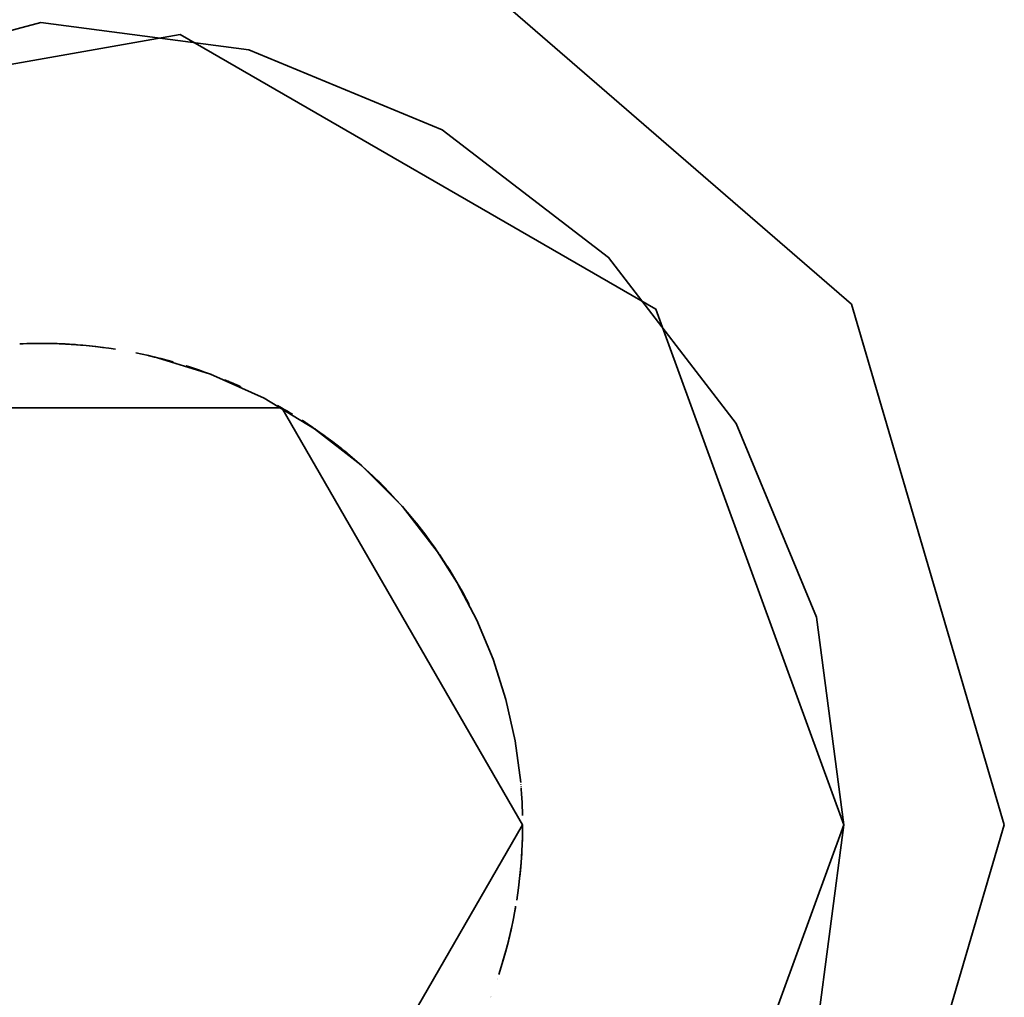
# Model space of a CAD drawing. Header units: millimetres. Extents: x 0 to 420, y 0 to 297.
# Tile 13 of 21: x 124.2 to 126.5, y 227.1 to 229.38. Entities that reach past the tile are written whole.
import ezdxf

# ---------------------------------------------------------------- set-up
doc = ezdxf.new("R2010")
doc.units = ezdxf.units.MM
doc.layers.add('OUTLINE', color=7, linetype='Continuous', lineweight=35, true_color=0x141414)

msp = doc.modelspace()

# ---------------------------------------------------------------- linework, layer by layer
at = {"layer": 'OUTLINE'}
for points in [[(126.5, 227.5), (126.1428, 228.7164), (125.1847, 229.5467), (123.9298, 229.7271), (122.7766, 229.2004), (122.0911, 228.1339), (122.0911, 226.8661), (122.7766, 225.7996), (123.9298, 225.2729), (125.1847, 225.4533), (126.1428, 226.2836), (126.5, 227.5)], [(124.25, 229.375), (123.3125, 229.1238), (122.6262, 228.4375), (122.375, 227.5), (122.6262, 226.5625), (123.3125, 225.8762), (124.25, 225.625)], [(126.125, 227.5), (126.0611, 227.9853), (125.8738, 228.4375), (125.5758, 228.8258), (125.1875, 229.1238), (124.7353, 229.3111), (124.25, 229.375)], [(126.125, 227.5), (125.6863, 228.7052), (124.5756, 229.3465), (123.3125, 229.1238), (122.4881, 228.1413), (122.4881, 226.8587), (123.3125, 225.8762), (124.5756, 225.6535), (125.6863, 226.2948), (126.125, 227.5)], [(124.251, 228.625), (124.2426, 228.625), (124.2342, 228.6249), (124.2258, 228.6247), (124.2174, 228.6245), (124.209, 228.6243), (124.2007, 228.6239)], [(124.2328, 228.6249), (124.2312, 228.6248), (124.2296, 228.6248), (124.228, 228.6248), (124.2264, 228.6248), (124.2248, 228.6247), (124.2232, 228.6247)], [(124.2335, 228.6249), (124.2325, 228.6249), (124.2315, 228.6248), (124.2305, 228.6248), (124.2295, 228.6248), (124.2285, 228.6248), (124.2275, 228.6248)], [(124.2456, 228.625), (124.2453, 228.625), (124.245, 228.625), (124.2447, 228.625), (124.2444, 228.625), (124.2441, 228.625), (124.2438, 228.625)], [(124.25, 228.625), (124.2497, 228.625), (124.2495, 228.625), (124.2492, 228.625), (124.249, 228.625), (124.2488, 228.625), (124.2485, 228.625)], [(124.25, 228.625), (124.2499, 228.625), (124.2498, 228.625), (124.2498, 228.625), (124.2497, 228.625), (124.2496, 228.625), (124.2496, 228.625)], [(124.3352, 228.6218), (124.321, 228.6228), (124.3068, 228.6236), (124.2926, 228.6242), (124.2784, 228.6246), (124.2642, 228.6249), (124.25, 228.625)], [(124.3025, 228.6238), (124.2977, 228.624), (124.2928, 228.6242), (124.2879, 228.6244), (124.283, 228.6245), (124.2781, 228.6246), (124.2733, 228.6248)], [(124.3032, 228.6237), (124.3031, 228.6237), (124.303, 228.6237), (124.303, 228.6238), (124.3029, 228.6238), (124.3029, 228.6238), (124.3028, 228.6238)], [(124.3167, 228.623), (124.3146, 228.6231), (124.3124, 228.6233), (124.3103, 228.6234), (124.3082, 228.6235), (124.306, 228.6236), (124.3039, 228.6237)], [(124.3123, 228.6233), (124.3123, 228.6233), (124.3123, 228.6233), (124.3123, 228.6233), (124.3123, 228.6233), (124.3123, 228.6233), (124.3123, 228.6233)], [(124.3158, 228.6231), (124.3152, 228.6231), (124.3147, 228.6231), (124.3141, 228.6232), (124.3135, 228.6232), (124.3129, 228.6232), (124.3124, 228.6233)], [(124.3962, 228.6155), (124.3829, 228.6171), (124.3695, 228.6186), (124.3561, 228.62), (124.3427, 228.6212), (124.3293, 228.6222), (124.3159, 228.6231)], [(124.3175, 228.623), (124.3175, 228.623), (124.3175, 228.623), (124.3175, 228.623), (124.3175, 228.623), (124.3175, 228.623), (124.3175, 228.623)], [(124.3182, 228.6229), (124.3182, 228.6229), (124.3182, 228.6229), (124.3182, 228.6229), (124.3182, 228.6229), (124.3182, 228.6229), (124.3182, 228.6229)], [(124.319, 228.6229), (124.319, 228.6229), (124.319, 228.6229), (124.319, 228.6229), (124.319, 228.6229), (124.319, 228.6229), (124.319, 228.6229)], [(124.3198, 228.6228), (124.3198, 228.6228), (124.3198, 228.6228), (124.3198, 228.6228), (124.3198, 228.6228), (124.3198, 228.6228), (124.3198, 228.6228)], [(124.3205, 228.6228), (124.3205, 228.6228), (124.3205, 228.6228), (124.3205, 228.6228), (124.3205, 228.6228), (124.3205, 228.6228), (124.3205, 228.6228)], [(124.3213, 228.6227), (124.3213, 228.6227), (124.3213, 228.6227), (124.3213, 228.6227), (124.3213, 228.6227), (124.3213, 228.6227), (124.3213, 228.6227)], [(124.322, 228.6227), (124.322, 228.6227), (124.322, 228.6227), (124.322, 228.6227), (124.322, 228.6227), (124.322, 228.6227), (124.322, 228.6227)], [(124.3228, 228.6226), (124.3228, 228.6226), (124.3228, 228.6226), (124.3228, 228.6226), (124.3228, 228.6226), (124.3228, 228.6226), (124.3228, 228.6226)], [(124.3236, 228.6226), (124.3236, 228.6226), (124.3236, 228.6226), (124.3236, 228.6226), (124.3236, 228.6226), (124.3236, 228.6226), (124.3236, 228.6226)], [(124.3243, 228.6225), (124.3243, 228.6225), (124.3243, 228.6225), (124.3243, 228.6225), (124.3243, 228.6225), (124.3243, 228.6225), (124.3243, 228.6225)], [(124.3266, 228.6224), (124.3264, 228.6224), (124.3263, 228.6224), (124.3261, 228.6224), (124.3259, 228.6224), (124.3258, 228.6224), (124.3256, 228.6225)], [(124.3312, 228.6221), (124.331, 228.6221), (124.3309, 228.6221), (124.3307, 228.6221), (124.3305, 228.6221), (124.3303, 228.6221), (124.3302, 228.6221)], [(124.3304, 228.6221), (124.3304, 228.6221), (124.3304, 228.6221), (124.3304, 228.6221), (124.3304, 228.6221), (124.3304, 228.6221), (124.3304, 228.6221)], [(124.3317, 228.622), (124.3317, 228.622), (124.3317, 228.622), (124.3317, 228.622), (124.3317, 228.622), (124.3317, 228.622), (124.3317, 228.622)], [(124.4239, 228.6115), (124.4088, 228.6137), (124.3937, 228.6158), (124.3786, 228.6176), (124.3634, 228.6193), (124.3482, 228.6207), (124.333, 228.6219)], [(124.4716, 228.603), (124.4716, 228.603), (124.4716, 228.603), (124.4716, 228.603), (124.4716, 228.603), (124.4716, 228.603), (124.4716, 228.603)], [(124.5589, 228.5818), (124.5445, 228.5858), (124.53, 228.5896), (124.5155, 228.5932), (124.501, 228.5967), (124.4864, 228.5999), (124.4717, 228.6029)], [(124.4991, 228.5971), (124.4989, 228.5971), (124.4986, 228.5972), (124.4983, 228.5972), (124.4981, 228.5973), (124.4978, 228.5974), (124.4975, 228.5974)], [(124.5026, 228.5963), (124.5023, 228.5963), (124.502, 228.5964), (124.5018, 228.5965), (124.5015, 228.5965), (124.5013, 228.5966), (124.501, 228.5966)], [(124.5046, 228.5958), (124.5042, 228.5959), (124.5039, 228.596), (124.5036, 228.596), (124.5033, 228.5961), (124.5029, 228.5962), (124.5026, 228.5963)], [(124.5049, 228.5957), (124.5048, 228.5958), (124.5048, 228.5958), (124.5048, 228.5958), (124.5047, 228.5958), (124.5047, 228.5958), (124.5047, 228.5958)], [(125.1786, 228.1351), (125.0942, 228.2436), (124.9973, 228.341), (124.8892, 228.4258), (124.7715, 228.4968), (124.6461, 228.553), (124.5147, 228.5934)], [(124.5905, 228.5722), (124.5904, 228.5723), (124.5902, 228.5723), (124.5901, 228.5724), (124.5899, 228.5724), (124.5898, 228.5725), (124.5896, 228.5725)], [(124.6206, 228.5622), (124.6157, 228.5639), (124.6107, 228.5656), (124.6057, 228.5673), (124.6007, 228.5689), (124.5957, 228.5706), (124.5907, 228.5722)], [(124.6484, 228.5521), (124.6392, 228.5555), (124.63, 228.5589), (124.6207, 228.5622), (124.6114, 228.5654), (124.602, 228.5685), (124.5927, 228.5715)], [(124.6099, 228.5659), (124.6099, 228.5659), (124.6099, 228.5659), (124.6099, 228.5659), (124.6099, 228.5659), (124.6099, 228.5659), (124.6099, 228.5659)], [(124.6893, 228.5357), (124.6876, 228.5364), (124.6859, 228.5371), (124.6842, 228.5378), (124.6826, 228.5385), (124.6809, 228.5392), (124.6792, 228.5399)], [(124.6893, 228.5357), (124.6876, 228.5364), (124.6859, 228.5371), (124.6842, 228.5378), (124.6826, 228.5385), (124.6809, 228.5392), (124.6792, 228.5399)], [(124.6884, 228.5361), (124.6884, 228.5361), (124.6884, 228.5361), (124.6884, 228.5361), (124.6884, 228.5361), (124.6884, 228.5361), (124.6883, 228.5361)], [(124.6945, 228.5335), (124.6937, 228.5338), (124.693, 228.5341), (124.6922, 228.5344), (124.6915, 228.5347), (124.6908, 228.5351), (124.69, 228.5354)], [(124.705, 228.5289), (124.7033, 228.5296), (124.7015, 228.5304), (124.6998, 228.5312), (124.698, 228.5319), (124.6963, 228.5327), (124.6945, 228.5335)], [(124.7055, 228.5287), (124.7054, 228.5287), (124.7053, 228.5287), (124.7053, 228.5288), (124.7052, 228.5288), (124.7051, 228.5288), (124.7051, 228.5289)], [(124.7157, 228.5241), (124.714, 228.5249), (124.7123, 228.5256), (124.7106, 228.5264), (124.7089, 228.5271), (124.7072, 228.5279), (124.7055, 228.5287)], [(124.7159, 228.524), (124.7159, 228.524), (124.7158, 228.524), (124.7158, 228.524), (124.7158, 228.524), (124.7158, 228.5241), (124.7157, 228.5241)], [(124.7163, 228.5238), (124.7162, 228.5238), (124.7162, 228.5239), (124.7161, 228.5239), (124.7161, 228.5239), (124.716, 228.5239), (124.716, 228.524)], [(124.7769, 228.494), (124.7769, 228.494), (124.7769, 228.494), (124.7769, 228.494), (124.7769, 228.494), (124.7769, 228.494), (124.7769, 228.494)], [(124.7769, 228.494), (124.7769, 228.494), (124.7769, 228.494), (124.7769, 228.494), (124.7769, 228.494), (124.7769, 228.494), (124.7769, 228.494)], [(124.8023, 228.4801), (124.8023, 228.4801), (124.8023, 228.4801), (124.8023, 228.4801), (124.8023, 228.4801), (124.8023, 228.4801), (124.8023, 228.4801)], [(124.8373, 228.4595), (124.8316, 228.463), (124.8258, 228.4665), (124.82, 228.4699), (124.8141, 228.4733), (124.8083, 228.4767), (124.8024, 228.48)], [(125.375, 227.5), (124.8125, 228.4743), (123.6875, 228.4743), (123.125, 227.5), (123.6875, 226.5257), (124.8125, 226.5257), (125.375, 227.5)], [(124.8281, 228.4651), (124.8264, 228.4661), (124.8248, 228.4671), (124.8231, 228.4681), (124.8214, 228.4691), (124.8197, 228.4701), (124.818, 228.4711)], [(124.8182, 228.471), (124.8182, 228.471), (124.8182, 228.471), (124.8182, 228.471), (124.8182, 228.471), (124.8182, 228.471), (124.8182, 228.471)], [(124.8192, 228.4704), (124.819, 228.4705), (124.8189, 228.4706), (124.8187, 228.4706), (124.8186, 228.4707), (124.8184, 228.4708), (124.8183, 228.4709)], [(124.8193, 228.4703), (124.8193, 228.4704), (124.8192, 228.4704), (124.8192, 228.4704), (124.8192, 228.4704), (124.8192, 228.4704), (124.8192, 228.4704)], [(124.8197, 228.4701), (124.8197, 228.4701), (124.8197, 228.4701), (124.8197, 228.4701), (124.8197, 228.4701), (124.8197, 228.4701), (124.8197, 228.4701)], [(124.8199, 228.47), (124.8199, 228.47), (124.8199, 228.47), (124.8199, 228.47), (124.8199, 228.47), (124.8199, 228.47), (124.8199, 228.47)], [(125.0628, 228.2778), (125.0318, 228.309), (124.9996, 228.3389), (124.9663, 228.3675), (124.9319, 228.3948), (124.8964, 228.4208), (124.8599, 228.4453)], [(124.8609, 228.4447), (124.8609, 228.4447), (124.8609, 228.4447), (124.8609, 228.4447), (124.8609, 228.4447), (124.8609, 228.4447), (124.8609, 228.4447)], [(124.8717, 228.4376), (124.87, 228.4387), (124.8683, 228.4398), (124.8666, 228.441), (124.8649, 228.4421), (124.8632, 228.4432), (124.8615, 228.4443)], [(124.8869, 228.4273), (124.8844, 228.4291), (124.8819, 228.4308), (124.8794, 228.4325), (124.8769, 228.4342), (124.8743, 228.4359), (124.8718, 228.4375)], [(124.8952, 228.4216), (124.8939, 228.4225), (124.8925, 228.4235), (124.8911, 228.4244), (124.8898, 228.4254), (124.8884, 228.4263), (124.887, 228.4273)], [(124.8914, 228.4243), (124.8914, 228.4243), (124.8914, 228.4243), (124.8914, 228.4243), (124.8914, 228.4243), (124.8914, 228.4243), (124.8914, 228.4243)], [(124.9519, 228.3792), (124.942, 228.387), (124.9321, 228.3947), (124.922, 228.4022), (124.9119, 228.4097), (124.9017, 228.417), (124.8914, 228.4242)], [(124.9359, 228.3917), (124.9359, 228.3917), (124.9359, 228.3917), (124.9358, 228.3918), (124.9358, 228.3918), (124.9358, 228.3918), (124.9357, 228.3918)], [(124.9365, 228.3913), (124.9364, 228.3913), (124.9363, 228.3914), (124.9362, 228.3915), (124.9361, 228.3915), (124.936, 228.3916), (124.9359, 228.3917)], [(124.9643, 228.3692), (124.9597, 228.3729), (124.9551, 228.3766), (124.9505, 228.3803), (124.9458, 228.384), (124.9412, 228.3876), (124.9365, 228.3913)], [(124.9652, 228.3684), (124.9652, 228.3684), (124.9652, 228.3684), (124.9652, 228.3684), (124.9652, 228.3684), (124.9652, 228.3684), (124.9652, 228.3684)], [(124.9662, 228.3676), (124.9662, 228.3676), (124.9662, 228.3676), (124.9662, 228.3676), (124.9662, 228.3676), (124.9662, 228.3676), (124.9662, 228.3676)], [(124.9671, 228.3668), (124.9671, 228.3668), (124.9671, 228.3668), (124.9671, 228.3668), (124.9671, 228.3668), (124.9671, 228.3668), (124.9671, 228.3668)], [(124.968, 228.3661), (124.968, 228.3661), (124.968, 228.3661), (124.968, 228.3661), (124.968, 228.3661), (124.968, 228.3661), (124.968, 228.3661)], [(124.969, 228.3653), (124.969, 228.3653), (124.969, 228.3653), (124.969, 228.3653), (124.969, 228.3653), (124.969, 228.3653), (124.969, 228.3653)], [(124.9693, 228.365), (124.9693, 228.365), (124.9693, 228.365), (124.9693, 228.365), (124.9693, 228.365), (124.9693, 228.365), (124.9693, 228.365)], [(124.9702, 228.3642), (124.9701, 228.3643), (124.97, 228.3644), (124.9698, 228.3645), (124.9697, 228.3647), (124.9696, 228.3648), (124.9695, 228.3649)], [(124.9711, 228.3635), (124.971, 228.3636), (124.9709, 228.3637), (124.9707, 228.3638), (124.9706, 228.3639), (124.9705, 228.364), (124.9703, 228.3641)], [(124.972, 228.3627), (124.9719, 228.3628), (124.9718, 228.363), (124.9716, 228.3631), (124.9715, 228.3632), (124.9713, 228.3633), (124.9712, 228.3634)], [(124.9729, 228.362), (124.9729, 228.362), (124.9729, 228.362), (124.9729, 228.362), (124.9729, 228.362), (124.9729, 228.362), (124.9729, 228.362)], [(124.9738, 228.3612), (124.9738, 228.3612), (124.9738, 228.3612), (124.9738, 228.3612), (124.9738, 228.3612), (124.9738, 228.3612), (124.9738, 228.3612)], [(124.9747, 228.3605), (124.9747, 228.3605), (124.9747, 228.3605), (124.9747, 228.3605), (124.9747, 228.3605), (124.9747, 228.3605), (124.9747, 228.3605)], [(124.9756, 228.3597), (124.9756, 228.3597), (124.9756, 228.3597), (124.9756, 228.3597), (124.9756, 228.3597), (124.9756, 228.3597), (124.9756, 228.3597)], [(124.9765, 228.3589), (124.9765, 228.3589), (124.9765, 228.3589), (124.9765, 228.3589), (124.9765, 228.3589), (124.9765, 228.3589), (124.9765, 228.3589)], [(124.9774, 228.3582), (124.9774, 228.3582), (124.9774, 228.3582), (124.9774, 228.3582), (124.9774, 228.3582), (124.9774, 228.3582), (124.9774, 228.3582)], [(124.9801, 228.3559), (124.9801, 228.3559), (124.9801, 228.3559), (124.9801, 228.3559), (124.9801, 228.3559), (124.9801, 228.3559), (124.9801, 228.3559)], [(124.9811, 228.3551), (124.9809, 228.3552), (124.9808, 228.3553), (124.9806, 228.3555), (124.9805, 228.3556), (124.9803, 228.3557), (124.9802, 228.3558)], [(124.981, 228.3552), (124.981, 228.3552), (124.981, 228.3552), (124.981, 228.3552), (124.981, 228.3552), (124.981, 228.3552), (124.981, 228.3552)], [(124.9819, 228.3544), (124.9819, 228.3544), (124.9819, 228.3544), (124.9819, 228.3544), (124.9819, 228.3544), (124.9819, 228.3544), (124.9819, 228.3544)], [(124.9828, 228.3536), (124.9828, 228.3536), (124.9828, 228.3536), (124.9828, 228.3536), (124.9828, 228.3536), (124.9828, 228.3536), (124.9828, 228.3536)], [(124.9829, 228.3535), (124.9829, 228.3535), (124.9829, 228.3535), (124.9829, 228.3535), (124.9829, 228.3535), (124.9829, 228.3535), (124.9829, 228.3535)], [(124.9836, 228.3529), (124.9836, 228.3529), (124.9836, 228.3529), (124.9836, 228.3529), (124.9836, 228.3529), (124.9836, 228.3529), (124.9836, 228.3529)], [(124.9845, 228.3521), (124.9845, 228.3521), (124.9845, 228.3521), (124.9845, 228.3521), (124.9845, 228.3521), (124.9845, 228.3521), (124.9845, 228.3521)], [(124.9854, 228.3513), (124.9854, 228.3513), (124.9854, 228.3513), (124.9854, 228.3513), (124.9854, 228.3513), (124.9854, 228.3513), (124.9854, 228.3513)], [(124.9863, 228.3506), (124.9863, 228.3506), (124.9863, 228.3506), (124.9863, 228.3506), (124.9863, 228.3506), (124.9863, 228.3506), (124.9863, 228.3506)], [(124.9866, 228.3503), (124.9866, 228.3503), (124.9866, 228.3503), (124.9866, 228.3503), (124.9866, 228.3503), (124.9866, 228.3503), (124.9866, 228.3503)], [(124.9872, 228.3498), (124.9872, 228.3498), (124.9872, 228.3498), (124.9872, 228.3498), (124.9872, 228.3498), (124.9872, 228.3498), (124.9872, 228.3498)], [(124.9875, 228.3496), (124.9875, 228.3496), (124.9875, 228.3496), (124.9875, 228.3496), (124.9875, 228.3496), (124.9875, 228.3496), (124.9875, 228.3496)], [(124.9881, 228.3491), (124.9881, 228.3491), (124.9881, 228.3491), (124.9881, 228.3491), (124.9881, 228.3491), (124.9881, 228.3491), (124.9881, 228.3491)], [(124.9889, 228.3483), (124.9889, 228.3483), (124.9889, 228.3483), (124.9889, 228.3483), (124.9889, 228.3483), (124.9889, 228.3483), (124.9889, 228.3483)], [(124.9898, 228.3475), (124.9898, 228.3475), (124.9898, 228.3475), (124.9898, 228.3475), (124.9898, 228.3475), (124.9898, 228.3475), (124.9898, 228.3475)], [(124.9907, 228.3468), (124.9907, 228.3468), (124.9907, 228.3468), (124.9907, 228.3468), (124.9907, 228.3468), (124.9907, 228.3468), (124.9907, 228.3468)], [(124.9916, 228.346), (124.9916, 228.346), (124.9916, 228.346), (124.9916, 228.346), (124.9916, 228.346), (124.9916, 228.346), (124.9916, 228.346)], [(124.9924, 228.3452), (124.9924, 228.3452), (124.9924, 228.3452), (124.9924, 228.3452), (124.9924, 228.3452), (124.9924, 228.3452), (124.9924, 228.3452)], [(124.9933, 228.3445), (124.9933, 228.3445), (124.9933, 228.3445), (124.9933, 228.3445), (124.9933, 228.3445), (124.9933, 228.3445), (124.9933, 228.3445)], [(124.9942, 228.3437), (124.9942, 228.3437), (124.9942, 228.3437), (124.9942, 228.3437), (124.9942, 228.3437), (124.9942, 228.3437), (124.9942, 228.3437)], [(124.9951, 228.3429), (124.9951, 228.3429), (124.9951, 228.3429), (124.9951, 228.3429), (124.9951, 228.3429), (124.9951, 228.3429), (124.9951, 228.3429)], [(124.9959, 228.3421), (124.9959, 228.3421), (124.9959, 228.3421), (124.9959, 228.3421), (124.9959, 228.3421), (124.9959, 228.3421), (124.9959, 228.3421)], [(124.9966, 228.3416), (124.9966, 228.3416), (124.9966, 228.3416), (124.9966, 228.3416), (124.9966, 228.3416), (124.9966, 228.3416), (124.9966, 228.3416)], [(124.9967, 228.3415), (124.9967, 228.3415), (124.9967, 228.3415), (124.9967, 228.3415), (124.9967, 228.3415), (124.9967, 228.3415), (124.9966, 228.3415)], [(125.099, 228.2382), (125.0854, 228.2535), (125.0715, 228.2686), (125.0573, 228.2835), (125.0429, 228.298), (125.0283, 228.3124), (125.0133, 228.3264)], [(125.0607, 228.28), (125.0537, 228.2872), (125.0467, 228.2943), (125.0397, 228.3013), (125.0326, 228.3082), (125.0254, 228.3151), (125.0181, 228.322)], [(125.0454, 228.2956), (125.0441, 228.2969), (125.0429, 228.2981), (125.0417, 228.2993), (125.0404, 228.3005), (125.0392, 228.3018), (125.0379, 228.303)], [(125.0849, 228.254), (125.0785, 228.2611), (125.072, 228.2681), (125.0655, 228.275), (125.0589, 228.2819), (125.0522, 228.2887), (125.0455, 228.2955)], [(125.1786, 228.1351), (125.1633, 228.1569), (125.1474, 228.1784), (125.131, 228.1996), (125.1142, 228.2203), (125.0968, 228.2406), (125.079, 228.2605)], [(125.0925, 228.2455), (125.0925, 228.2455), (125.0925, 228.2455), (125.0925, 228.2455), (125.0925, 228.2456), (125.0925, 228.2456), (125.0925, 228.2456)], [(125.1593, 228.1624), (125.1487, 228.1767), (125.1379, 228.1908), (125.1269, 228.2047), (125.1157, 228.2185), (125.1042, 228.2321), (125.0925, 228.2455)], [(125.1684, 228.1497), (125.1578, 228.1645), (125.1469, 228.1792), (125.1357, 228.1936), (125.1243, 228.2079), (125.1127, 228.222), (125.1009, 228.236)], [(125.1518, 228.1727), (125.1471, 228.1789), (125.1423, 228.1851), (125.1376, 228.1913), (125.1327, 228.1974), (125.1279, 228.2035), (125.123, 228.2096)], [(125.1527, 228.1713), (125.1527, 228.1714), (125.1526, 228.1715), (125.1526, 228.1715), (125.1525, 228.1716), (125.1525, 228.1717), (125.1524, 228.1718)], [(125.1531, 228.1709), (125.153, 228.1709), (125.153, 228.171), (125.1529, 228.1711), (125.1529, 228.1712), (125.1528, 228.1712), (125.1527, 228.1713)], [(125.1534, 228.1704), (125.1534, 228.1705), (125.1533, 228.1706), (125.1532, 228.1707), (125.1532, 228.1707), (125.1531, 228.1708), (125.1531, 228.1709)], [(125.1601, 228.1613), (125.1601, 228.1613), (125.16, 228.1614), (125.16, 228.1615), (125.1599, 228.1615), (125.1599, 228.1616), (125.1598, 228.1617)], [(125.1623, 228.1583), (125.162, 228.1588), (125.1616, 228.1593), (125.1612, 228.1597), (125.1609, 228.1602), (125.1605, 228.1607), (125.1602, 228.1612)], [(125.1687, 228.1493), (125.1677, 228.1508), (125.1666, 228.1523), (125.1656, 228.1537), (125.1645, 228.1552), (125.1634, 228.1567), (125.1624, 228.1582)], [(125.173, 228.1432), (125.1723, 228.1442), (125.1716, 228.1452), (125.1709, 228.1462), (125.1702, 228.1472), (125.1695, 228.1482), (125.1688, 228.1492)], [(125.3706, 227.5991), (125.3576, 227.6969), (125.3361, 227.7932), (125.3063, 227.8872), (125.2683, 227.9783), (125.2224, 228.0657), (125.1691, 228.1487)], [(125.1731, 228.1431), (125.1731, 228.1431), (125.1731, 228.1431), (125.1731, 228.1431), (125.1731, 228.1431), (125.1731, 228.1431), (125.1731, 228.1431)], [(125.1809, 228.1317), (125.1809, 228.1317), (125.1809, 228.1317), (125.1809, 228.1317), (125.1809, 228.1317), (125.1809, 228.1317), (125.1809, 228.1317)], [(125.1931, 228.1134), (125.1911, 228.1165), (125.1891, 228.1195), (125.1871, 228.1225), (125.185, 228.1256), (125.183, 228.1286), (125.181, 228.1316)], [(125.1959, 228.1091), (125.1954, 228.1098), (125.1949, 228.1105), (125.1945, 228.1112), (125.194, 228.1119), (125.1936, 228.1126), (125.1931, 228.1134)], [(125.1986, 228.1047), (125.1982, 228.1054), (125.1977, 228.1062), (125.1973, 228.1069), (125.1968, 228.1076), (125.1964, 228.1083), (125.1959, 228.109)], [(125.1989, 228.1044), (125.1989, 228.1044), (125.1988, 228.1044), (125.1988, 228.1045), (125.1988, 228.1045), (125.1988, 228.1045), (125.1987, 228.1046)], [(125.2321, 228.0488), (125.2268, 228.0582), (125.2214, 228.0675), (125.2159, 228.0768), (125.2103, 228.086), (125.2047, 228.0952), (125.1989, 228.1043)], [(125.2059, 228.0931), (125.2059, 228.0932), (125.2058, 228.0933), (125.2057, 228.0934), (125.2057, 228.0935), (125.2056, 228.0936), (125.2056, 228.0937)], [(125.2428, 228.0291), (125.237, 228.0399), (125.231, 228.0507), (125.2249, 228.0614), (125.2187, 228.0721), (125.2124, 228.0826), (125.2059, 228.0931)], [(125.2308, 228.051), (125.2308, 228.051), (125.2308, 228.0511), (125.2308, 228.0511), (125.2308, 228.0511), (125.2308, 228.0511), (125.2307, 228.0511)], [(125.2308, 228.051), (125.2308, 228.051), (125.2308, 228.0511), (125.2308, 228.0511), (125.2308, 228.0511), (125.2308, 228.0511), (125.2307, 228.0511)], [(125.25, 228.0154), (125.2469, 228.0213), (125.2439, 228.0271), (125.2407, 228.033), (125.2376, 228.0388), (125.2344, 228.0446), (125.2312, 228.0504)], [(125.25, 228.0154), (125.2469, 228.0213), (125.2439, 228.0271), (125.2407, 228.033), (125.2376, 228.0388), (125.2344, 228.0446), (125.2312, 228.0504)], [(125.25, 228.0154), (125.2471, 228.021), (125.2442, 228.0266), (125.2412, 228.0322), (125.2382, 228.0377), (125.2351, 228.0433), (125.2321, 228.0488)], [(125.2434, 228.028), (125.2434, 228.028), (125.2434, 228.028), (125.2434, 228.028), (125.2434, 228.028), (125.2434, 228.028), (125.2434, 228.028)], [(125.2439, 228.027), (125.2439, 228.027), (125.2439, 228.027), (125.2439, 228.027), (125.2439, 228.027), (125.2439, 228.027), (125.2439, 228.027)], [(125.2445, 228.0259), (125.2445, 228.0259), (125.2445, 228.0259), (125.2445, 228.0259), (125.2445, 228.0259), (125.2445, 228.0259), (125.2445, 228.0259)], [(125.2451, 228.0249), (125.2451, 228.0249), (125.2451, 228.0249), (125.2451, 228.0249), (125.2451, 228.0249), (125.2451, 228.0249), (125.2451, 228.0249)], [(125.3703, 227.6025), (125.3703, 227.6028), (125.3703, 227.603), (125.3702, 227.6033), (125.3702, 227.6036), (125.3702, 227.6038), (125.3702, 227.6041)], [(125.371, 227.5946), (125.371, 227.5947), (125.371, 227.5948), (125.371, 227.5949), (125.371, 227.595), (125.371, 227.5951), (125.371, 227.5952)], [(125.3714, 227.5896), (125.3714, 227.5897), (125.3714, 227.5898), (125.3714, 227.5899), (125.3714, 227.59), (125.3714, 227.5902), (125.3714, 227.5903)], [(125.3718, 227.5844), (125.3718, 227.5848), (125.3718, 227.5852), (125.3717, 227.5856), (125.3717, 227.586), (125.3717, 227.5865), (125.3716, 227.5869)], [(125.3719, 227.5835), (125.3719, 227.5836), (125.3719, 227.5838), (125.3719, 227.5839), (125.3719, 227.5841), (125.3718, 227.5842), (125.3718, 227.5843)], [(125.3748, 227.5219), (125.3745, 227.5321), (125.3742, 227.5424), (125.3738, 227.5526), (125.3732, 227.5629), (125.3726, 227.5731), (125.3719, 227.5833)], [(124.25, 225.625), (124.7353, 225.6889), (125.1875, 225.8762), (125.5758, 226.1742), (125.8738, 226.5625), (126.0611, 227.0147), (126.125, 227.5)], [(125.3613, 227.3247), (125.3654, 227.3533), (125.3688, 227.382), (125.3715, 227.4108), (125.3734, 227.4397), (125.3746, 227.4686), (125.375, 227.4975)], [(125.375, 227.4976), (125.375, 227.498), (125.375, 227.4984), (125.375, 227.4988), (125.375, 227.4992), (125.375, 227.4996), (125.375, 227.5)], [(125.375, 227.4999), (125.375, 227.4999), (125.375, 227.4999), (125.375, 227.4999), (125.375, 227.5), (125.375, 227.5), (125.375, 227.5)], [(125.375, 227.4992), (125.375, 227.4993), (125.375, 227.4994), (125.375, 227.4995), (125.375, 227.4997), (125.375, 227.4998), (125.375, 227.4999)], [(125.375, 227.4983), (125.375, 227.4983), (125.375, 227.4983), (125.375, 227.4983), (125.375, 227.4983), (125.375, 227.4983), (125.375, 227.4983)], [(125.3744, 227.4637), (125.3744, 227.4637), (125.3744, 227.4637), (125.3744, 227.4637), (125.3744, 227.4637), (125.3744, 227.4637), (125.3744, 227.4637)], [(125.3744, 227.4624), (125.3744, 227.4626), (125.3744, 227.4627), (125.3744, 227.4629), (125.3744, 227.4631), (125.3744, 227.4632), (125.3744, 227.4634)], [(125.3744, 227.4634), (125.3744, 227.4634), (125.3744, 227.4634), (125.3744, 227.4634), (125.3744, 227.4634), (125.3744, 227.4634), (125.3744, 227.4634)], [(125.3689, 227.3829), (125.3699, 227.393), (125.3708, 227.403), (125.3716, 227.4131), (125.3724, 227.4232), (125.373, 227.4333), (125.3736, 227.4434)], [(125.3743, 227.4614), (125.3743, 227.4614), (125.3743, 227.4614), (125.3743, 227.4614), (125.3743, 227.4614), (125.3743, 227.4614), (125.3743, 227.4614)], [(125.3743, 227.4605), (125.3743, 227.4605), (125.3743, 227.4605), (125.3743, 227.4605), (125.3743, 227.4605), (125.3743, 227.4605), (125.3743, 227.4605)], [(125.369, 227.3836), (125.369, 227.3837), (125.369, 227.3839), (125.369, 227.384), (125.369, 227.3842), (125.369, 227.3843), (125.3691, 227.3845)], [(125.3691, 227.3848), (125.3691, 227.3849), (125.3691, 227.3851), (125.3691, 227.3853), (125.3692, 227.3855), (125.3692, 227.3857), (125.3692, 227.3858)], [(125.3693, 227.3873), (125.3694, 227.3875), (125.3694, 227.3877), (125.3694, 227.3879), (125.3694, 227.3881), (125.3694, 227.3882), (125.3695, 227.3884)], [(125.3696, 227.3895), (125.3696, 227.3895), (125.3696, 227.3895), (125.3696, 227.3895), (125.3696, 227.3896), (125.3696, 227.3896), (125.3696, 227.3896)], [(125.3194, 227.1506), (125.3275, 227.1765), (125.335, 227.2025), (125.3418, 227.2288), (125.348, 227.2551), (125.3536, 227.2817), (125.3586, 227.3083)], [(125.3571, 227.3003), (125.3574, 227.3017), (125.3576, 227.3031), (125.3579, 227.3044), (125.3581, 227.3058), (125.3584, 227.3072), (125.3586, 227.3086)], [(125.3587, 227.3091), (125.3587, 227.3093), (125.3587, 227.3094), (125.3588, 227.3096), (125.3588, 227.3097), (125.3588, 227.3099), (125.3588, 227.31)], [(125.3284, 227.1797), (125.3323, 227.193), (125.336, 227.2063), (125.3395, 227.2197), (125.3429, 227.2332), (125.3461, 227.2467), (125.3491, 227.2602)], [(125.3165, 227.142), (125.3165, 227.142), (125.3165, 227.142), (125.3165, 227.142), (125.3165, 227.142), (125.3165, 227.142), (125.3165, 227.142)], [(125.3166, 227.1421), (125.3166, 227.1421), (125.3166, 227.1421), (125.3166, 227.1421), (125.3166, 227.1421), (125.3166, 227.1421), (125.3166, 227.1421)], [(125.3158, 227.14), (125.3158, 227.14), (125.3158, 227.14), (125.3158, 227.14), (125.3158, 227.14), (125.3158, 227.14), (125.3158, 227.14)], [(125.3158, 227.1398), (125.3158, 227.1398), (125.3158, 227.1398), (125.3158, 227.1398), (125.3158, 227.1398), (125.3158, 227.1398), (125.3158, 227.1398)], [(125.3159, 227.1401), (125.3159, 227.1401), (125.3159, 227.1401), (125.3159, 227.1401), (125.3159, 227.1401), (125.3159, 227.1401), (125.3159, 227.1401)], [(125.3005, 227.0974), (125.3005, 227.0974), (125.3005, 227.0974), (125.3005, 227.0974), (125.3005, 227.0974), (125.3005, 227.0974), (125.3005, 227.0974)], [(125.3012, 227.0993), (125.3012, 227.0993), (125.3012, 227.0993), (125.3012, 227.0993), (125.3012, 227.0993), (125.3012, 227.0993), (125.3012, 227.0993)], [(125.3013, 227.0996), (125.3013, 227.0996), (125.3013, 227.0996), (125.3013, 227.0996), (125.3013, 227.0996), (125.3013, 227.0996), (125.3013, 227.0996)], [(125.3013, 227.0995), (125.3013, 227.0995), (125.3013, 227.0995), (125.3013, 227.0995), (125.3013, 227.0995), (125.3013, 227.0995), (125.3013, 227.0995)]]:
    msp.add_lwpolyline(points, dxfattribs=at)

doc.saveas('drawing.dxf')
